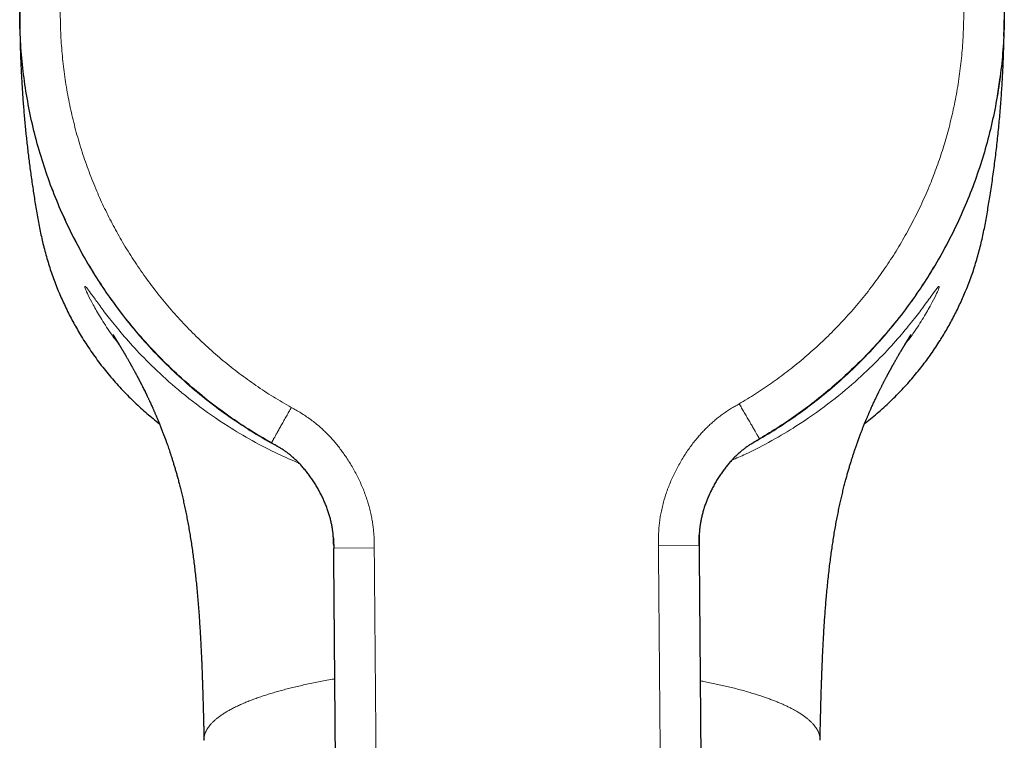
# Model space of a CAD drawing. Header units: millimetres. Extents: x 8 to 738, y 12 to 566.
# Tile 5 of 34: x 377 to 425, y 210 to 245. Entities that reach past the tile are written whole.
import ezdxf

# ---------------------------------------------------------------- set-up
doc = ezdxf.new("R2010")
doc.units = ezdxf.units.MM

msp = doc.modelspace()

# ---------------------------------------------------------------- linework, layer by layer
at = {"color": 8, "linetype": 'Continuous', "lineweight": 0}
for p, q in [((376.964, 244.408), (376.947, 245.016)), ((425.427, 245.016), (425.405, 244.235)), ((413.117, 224.249), (413.089, 224.232)), ((389.621, 224.047), (389.605, 224.056)), ((392.393, 219.437), (392.387, 219.549)), ((410.402, 219.503), (410.401, 219.386)), ((410.401, 219.337), (410.402, 219.173)), ((410.407, 219.672), (410.404, 219.567)), ((394.403, 219.042), (392.403, 219.026)), ((410.402, 219.173), (408.402, 219.157))]:
    msp.add_line(p, q, dxfattribs=at)
at = {"color": 7, "linetype": 'Continuous', "lineweight": 30}
for p, q in [((413.108, 224.244), (413.117, 224.249)), ((389.605, 224.056), (389.617, 224.049))]:
    msp.add_line(p, q, dxfattribs=at)
for points, knots in [([(389.335, 224.209), (388.954, 224.43), (388.193, 224.873), (387.096, 225.616), (386.036, 226.416), (385.017, 227.279), (384.044, 228.198), (383.124, 229.169), (382.261, 230.185), (381.459, 231.242), (380.718, 232.338), (380.039, 233.47), (379.425, 234.636), (378.874, 235.832), (378.39, 237.056), (377.973, 238.305), (377.624, 239.578), (377.344, 240.87), (377.134, 242.181), (376.996, 243.506), (376.93, 244.842), (376.938, 246.18), (377.019, 247.513), (377.172, 248.834), (377.397, 250.139), (377.691, 251.427), (378.055, 252.694), (378.486, 253.938), (378.985, 255.157), (379.549, 256.347), (380.177, 257.506), (380.869, 258.631), (381.624, 259.721), (382.441, 260.771), (383.317, 261.779), (384.249, 262.74), (385.232, 263.646), (386.258, 264.494), (387.326, 265.282), (388.431, 266.008), (389.571, 266.671), (390.744, 267.27), (391.947, 267.804), (393.178, 268.272), (394.433, 268.673), (395.711, 269.005), (397.008, 269.269), (398.322, 269.46), (399.65, 269.585), (400.541, 269.606), (400.988, 269.617)], [0, 0, 0, 0, 0.020748, 0.041552, 0.062429, 0.083398, 0.104478, 0.125528, 0.146471, 0.167326, 0.188112, 0.208847, 0.229549, 0.250233, 0.270917, 0.291616, 0.312347, 0.333127, 0.353974, 0.374907, 0.395944, 0.417033, 0.438015, 0.458902, 0.479713, 0.500466, 0.52118, 0.54187, 0.562553, 0.583245, 0.603962, 0.624722, 0.645542, 0.66644, 0.687435, 0.70853, 0.729551, 0.750471, 0.771307, 0.792079, 0.812805, 0.833501, 0.854184, 0.87487, 0.895575, 0.916316, 0.937111, 0.957977, 0.978933, 1, 1, 1, 1]), ([(398.187, 269.54), (397.989, 269.53), (397.556, 269.507), (396.89, 269.461), (396.188, 269.404), (395.488, 269.339), (394.788, 269.266), (394.088, 269.184), (393.389, 269.093), (392.69, 268.993), (392.102, 268.903), (391.625, 268.824), (391.259, 268.762), (390.896, 268.698), (390.54, 268.628), (390.19, 268.554), (389.836, 268.473), (389.478, 268.383), (389.114, 268.282), (388.755, 268.174), (388.398, 268.057), (388.043, 267.93), (387.688, 267.793), (387.343, 267.65), (387.005, 267.5), (386.675, 267.345), (386.344, 267.181), (386.016, 267.009), (385.693, 266.83), (385.356, 266.634), (385.004, 266.417), (384.64, 266.178), (384.283, 265.929), (383.933, 265.67), (383.592, 265.403), (383.26, 265.127), (382.936, 264.842), (382.617, 264.547), (382.312, 264.249), (382.022, 263.952), (381.748, 263.658), (381.483, 263.359), (381.228, 263.055), (380.982, 262.747), (380.746, 262.437), (380.52, 262.122), (380.302, 261.802), (380.098, 261.487), (379.909, 261.179), (379.733, 260.877), (379.562, 260.57), (379.398, 260.257), (379.239, 259.941), (379.089, 259.625), (378.948, 259.312), (378.81, 258.986), (378.675, 258.647), (378.545, 258.292), (378.425, 257.937), (378.313, 257.58), (378.21, 257.219), (378.115, 256.854), (378.029, 256.493), (377.951, 256.136), (377.88, 255.783), (377.814, 255.422), (377.752, 255.057), (377.691, 254.691), (377.607, 254.17), (377.506, 253.494), (377.394, 252.661), (377.295, 251.829), (377.207, 250.995), (377.132, 250.161), (377.07, 249.342), (377.021, 248.537), (376.983, 247.746), (376.956, 246.954), (376.94, 246.161), (376.935, 245.39), (376.94, 244.644), (376.953, 243.923), (376.975, 243.205), (377.006, 242.487), (377.046, 241.775), (377.094, 241.069), (377.15, 240.368), (377.215, 239.667), (377.289, 238.967), (377.371, 238.268), (377.462, 237.568), (377.561, 236.869), (377.652, 236.282), (377.73, 235.805), (377.793, 235.439), (377.857, 235.076), (377.926, 234.719), (378, 234.369), (378.082, 234.015), (378.172, 233.657), (378.273, 233.293), (378.381, 232.933), (378.499, 232.576), (378.626, 232.221), (378.763, 231.865), (378.906, 231.52), (379.056, 231.182), (379.211, 230.852), (379.376, 230.521), (379.548, 230.193), (379.726, 229.87), (379.923, 229.533), (380.14, 229.182), (380.379, 228.817), (380.628, 228.461), (380.886, 228.111), (381.154, 227.771), (381.43, 227.438), (381.715, 227.114), (382.01, 226.795), (382.307, 226.49), (382.604, 226.2), (382.899, 225.927), (383.198, 225.662), (383.502, 225.407), (383.708, 225.24), (383.814, 225.159), (383.816, 225.158)], [0, 0, 0, 0, 0.010008, 0.021832, 0.033652, 0.045471, 0.057295, 0.069127, 0.080972, 0.092834, 0.104718, 0.110953, 0.117195, 0.123413, 0.129515, 0.135514, 0.141427, 0.147805, 0.15413, 0.160429, 0.166728, 0.173054, 0.179433, 0.185894, 0.191911, 0.198039, 0.204287, 0.210521, 0.216711, 0.222863, 0.230209, 0.237526, 0.244828, 0.252129, 0.259444, 0.266653, 0.273901, 0.2812, 0.288563, 0.295368, 0.302117, 0.308821, 0.315489, 0.322131, 0.32864, 0.335144, 0.341653, 0.348176, 0.35402, 0.359891, 0.365794, 0.371737, 0.377711, 0.383589, 0.389356, 0.395032, 0.401429, 0.407758, 0.414048, 0.420325, 0.426618, 0.432952, 0.439356, 0.445308, 0.45136, 0.457531, 0.463775, 0.470012, 0.476241, 0.490375, 0.504482, 0.518568, 0.532642, 0.54671, 0.560781, 0.574056, 0.587345, 0.600655, 0.613992, 0.627362, 0.639493, 0.651596, 0.663675, 0.675736, 0.687783, 0.699606, 0.711424, 0.723241, 0.735063, 0.746893, 0.758736, 0.770596, 0.782478, 0.788712, 0.794953, 0.801172, 0.807277, 0.81328, 0.819199, 0.825583, 0.831915, 0.83822, 0.844526, 0.850858, 0.857243, 0.863708, 0.869727, 0.875856, 0.882102, 0.888335, 0.894523, 0.900674, 0.908018, 0.915333, 0.922634, 0.929934, 0.937247, 0.944455, 0.951701, 0.958999, 0.966361, 0.973164, 0.979911, 0.986612, 0.993278, 0.999919, 1, 1, 1, 1]), ([(400.988, 269.617), (401.435, 269.613), (402.326, 269.606), (403.656, 269.504), (404.973, 269.334), (406.274, 269.092), (407.557, 268.781), (408.819, 268.401), (410.057, 267.953), (411.269, 267.438), (412.452, 266.859), (413.603, 266.214), (414.72, 265.507), (415.799, 264.737), (416.84, 263.906), (417.837, 263.015), (418.785, 262.07), (419.678, 261.076), (420.511, 260.04), (421.284, 258.963), (421.994, 257.849), (422.642, 256.7), (423.226, 255.52), (423.744, 254.31), (424.195, 253.073), (424.561, 251.872), (424.851, 250.713), (425.075, 249.601), (425.247, 248.476), (425.366, 247.341), (425.432, 246.196), (425.444, 245.048), (425.4, 243.839), (425.289, 242.576), (425.1, 241.262), (424.842, 239.965), (424.513, 238.687), (424.117, 237.431), (423.653, 236.199), (423.122, 234.994), (422.527, 233.819), (421.867, 232.676), (421.144, 231.568), (420.359, 230.497), (419.554, 229.517), (418.739, 228.622), (417.927, 227.81), (417.08, 227.039), (416.201, 226.311), (415.291, 225.629), (414.355, 224.989), (413.708, 224.6), (413.384, 224.406)], [0, 0, 0, 0, 0.021067, 0.042023, 0.062888, 0.083683, 0.104424, 0.125129, 0.145815, 0.166498, 0.187193, 0.207919, 0.228691, 0.249527, 0.270446, 0.291468, 0.312562, 0.333557, 0.354455, 0.375274, 0.396034, 0.416752, 0.437444, 0.458127, 0.478816, 0.49953, 0.517316, 0.535142, 0.55302, 0.570962, 0.58898, 0.607067, 0.625092, 0.646025, 0.666871, 0.687651, 0.708382, 0.729081, 0.749765, 0.770449, 0.79115, 0.811886, 0.832672, 0.853526, 0.874469, 0.892505, 0.910589, 0.928595, 0.946528, 0.964398, 0.982218, 1, 1, 1, 1]), ([(418.559, 225.161), (418.629, 225.215), (418.812, 225.357), (419.101, 225.598), (419.426, 225.882), (419.745, 226.177), (420.05, 226.475), (420.341, 226.771), (420.615, 227.065), (420.879, 227.364), (421.135, 227.667), (421.381, 227.974), (421.617, 228.285), (421.844, 228.599), (422.062, 228.919), (422.266, 229.233), (422.455, 229.541), (422.632, 229.843), (422.803, 230.15), (422.968, 230.463), (423.126, 230.778), (423.277, 231.094), (423.419, 231.408), (423.557, 231.734), (423.693, 232.074), (423.824, 232.429), (423.945, 232.786), (424.057, 233.144), (424.161, 233.506), (424.257, 233.873), (424.343, 234.235), (424.422, 234.593), (424.493, 234.947), (424.559, 235.308), (424.621, 235.673), (424.682, 236.039), (424.766, 236.561), (424.867, 237.237), (424.979, 238.069), (425.078, 238.902), (425.166, 239.735), (425.241, 240.57), (425.303, 241.389), (425.353, 242.194), (425.39, 242.984), (425.417, 243.776), (425.432, 244.463), (425.434, 244.886), (425.435, 245.045)], [0, 0, 0, 0, 0.012209, 0.03184, 0.051575, 0.071451, 0.091502, 0.110024, 0.128397, 0.146645, 0.164797, 0.18288, 0.200601, 0.218308, 0.236029, 0.253789, 0.269702, 0.285687, 0.301761, 0.317943, 0.334207, 0.350219, 0.365942, 0.381428, 0.398896, 0.41619, 0.433383, 0.450546, 0.467751, 0.485069, 0.502568, 0.518828, 0.535348, 0.55218, 0.569185, 0.586168, 0.603132, 0.64162, 0.680033, 0.718393, 0.756718, 0.79503, 0.833347, 0.869499, 0.90569, 0.941939, 0.978261, 1, 1, 1, 1]), ([(381.525, 229.546), (381.525, 229.546), (381.525, 229.546), (381.526, 229.545), (381.528, 229.541), (381.532, 229.536), (381.536, 229.529), (381.541, 229.521), (381.547, 229.512), (381.553, 229.502), (381.559, 229.493), (381.565, 229.483), (381.572, 229.473), (381.578, 229.464), (381.583, 229.455), (381.588, 229.447), (381.592, 229.44), (381.597, 229.434), (381.601, 229.427), (381.606, 229.419), (381.612, 229.409), (381.619, 229.397), (381.628, 229.384), (381.635, 229.372), (381.642, 229.36), (381.648, 229.351), (381.653, 229.343), (381.657, 229.337), (381.662, 229.329), (381.667, 229.32), (381.674, 229.309), (381.681, 229.298), (381.688, 229.286), (381.694, 229.277), (381.7, 229.268), (381.705, 229.26), (381.71, 229.251), (381.716, 229.242), (381.722, 229.231), (381.73, 229.219), (381.738, 229.205), (381.748, 229.19), (381.758, 229.173), (381.768, 229.156), (381.778, 229.14), (381.788, 229.124), (381.799, 229.106), (381.811, 229.087), (381.821, 229.069), (381.831, 229.053), (381.842, 229.034), (381.856, 229.012), (381.872, 228.985), (381.889, 228.957), (381.905, 228.931), (381.92, 228.905), (381.936, 228.878), (381.955, 228.848), (381.975, 228.813), (381.997, 228.777), (382.018, 228.741), (382.04, 228.704), (382.06, 228.67), (382.08, 228.637), (382.096, 228.608), (382.112, 228.582), (382.123, 228.562), (382.132, 228.546), (382.14, 228.532), (382.15, 228.516), (382.17, 228.482), (382.199, 228.432), (382.237, 228.366), (382.272, 228.304), (382.306, 228.244), (382.332, 228.199), (382.351, 228.165), (382.365, 228.141), (382.38, 228.114), (382.396, 228.085), (382.414, 228.053), (382.43, 228.025), (382.442, 228.003), (382.451, 227.987), (382.458, 227.974), (382.467, 227.959), (382.477, 227.941), (382.492, 227.912), (382.514, 227.873), (382.541, 227.824), (382.57, 227.771), (382.594, 227.727), (382.612, 227.694), (382.622, 227.674), (382.631, 227.658), (382.638, 227.645), (382.645, 227.632), (382.654, 227.617), (382.667, 227.591), (382.686, 227.557), (382.708, 227.514), (382.73, 227.473), (382.752, 227.433), (382.772, 227.395), (382.791, 227.358), (382.809, 227.324), (382.825, 227.293), (382.839, 227.265), (382.852, 227.241), (382.863, 227.219), (382.873, 227.201), (382.882, 227.182), (382.894, 227.159), (382.909, 227.131), (382.925, 227.098), (382.943, 227.064), (382.97, 227.011), (383.006, 226.939), (383.055, 226.841), (383.095, 226.762), (383.123, 226.704), (383.137, 226.675), (383.15, 226.649), (383.16, 226.628), (383.167, 226.613), (383.174, 226.6), (383.181, 226.585), (383.191, 226.564), (383.203, 226.538), (383.222, 226.5), (383.245, 226.451), (383.272, 226.395), (383.298, 226.339), (383.323, 226.285), (383.355, 226.218), (383.392, 226.138), (383.433, 226.047), (383.468, 225.97), (383.496, 225.907), (383.518, 225.858), (383.539, 225.812), (383.557, 225.77), (383.576, 225.727), (383.599, 225.675), (383.627, 225.609), (383.659, 225.535), (383.691, 225.458), (383.723, 225.384), (383.758, 225.3), (383.796, 225.208), (383.836, 225.108), (383.874, 225.014), (383.909, 224.925), (383.943, 224.838), (383.976, 224.752), (384.009, 224.667), (384.036, 224.596), (384.057, 224.54), (384.072, 224.499), (384.086, 224.46), (384.099, 224.427), (384.108, 224.402), (384.114, 224.386), (384.118, 224.375), (384.121, 224.367), (384.124, 224.359), (384.129, 224.344), (384.138, 224.32), (384.15, 224.286), (384.164, 224.246), (384.189, 224.176), (384.224, 224.079), (384.267, 223.953), (384.313, 223.817), (384.362, 223.671), (384.413, 223.513), (384.466, 223.347), (384.519, 223.174), (384.573, 222.994), (384.628, 222.808), (384.682, 222.615), (384.737, 222.415), (384.795, 222.195), (384.856, 221.957), (384.919, 221.697), (384.981, 221.43), (385.042, 221.156), (385.102, 220.873), (385.16, 220.582), (385.217, 220.283), (385.272, 219.975), (385.326, 219.659), (385.377, 219.333), (385.427, 218.999), (385.474, 218.663), (385.518, 218.324), (385.559, 217.984), (385.599, 217.635), (385.636, 217.279), (385.668, 216.954), (385.694, 216.663), (385.716, 216.408), (385.737, 216.149), (385.757, 215.887), (385.777, 215.623), (385.795, 215.347), (385.814, 215.062), (385.831, 214.77), (385.847, 214.486), (385.861, 214.209), (385.875, 213.939), (385.887, 213.677), (385.898, 213.425), (385.908, 213.182), (385.917, 212.95), (385.925, 212.727), (385.932, 212.515), (385.939, 212.314), (385.945, 212.123), (385.951, 211.942), (385.956, 211.772), (385.961, 211.611), (385.965, 211.461), (385.969, 211.322), (385.972, 211.205), (385.975, 211.11), (385.977, 211.034), (385.979, 210.965), (385.98, 210.904), (385.982, 210.851), (385.983, 210.809), (385.983, 210.777), (385.984, 210.758), (385.984, 210.744), (385.985, 210.731), (385.985, 210.709), (385.986, 210.678), (385.987, 210.638), (385.988, 210.586), (385.99, 210.52), (385.992, 210.44), (385.994, 210.347), (385.997, 210.243), (385.999, 210.128), (386.002, 210.003), (386.006, 209.866), (386.009, 209.719), (386.011, 209.618), (386.013, 209.565)], [0, 0, 0, 0, 0.001755, 0.003957, 0.005847, 0.007454, 0.009037, 0.011215, 0.013566, 0.016248, 0.018054, 0.020074, 0.022286, 0.024334, 0.025975, 0.027374, 0.02866, 0.029889, 0.031061, 0.032366, 0.03396, 0.036049, 0.038216, 0.040161, 0.041884, 0.043385, 0.044322, 0.045176, 0.046204, 0.047463, 0.048955, 0.050641, 0.052145, 0.053474, 0.054498, 0.055512, 0.056581, 0.057705, 0.058936, 0.060366, 0.062002, 0.063846, 0.065754, 0.067822, 0.069407, 0.071072, 0.073155, 0.075165, 0.076922, 0.078557, 0.080129, 0.082465, 0.085091, 0.087802, 0.090291, 0.092558, 0.094913, 0.097589, 0.100587, 0.103691, 0.106635, 0.109535, 0.112703, 0.114952, 0.117305, 0.119363, 0.120972, 0.121923, 0.12291, 0.124136, 0.125603, 0.130622, 0.135252, 0.139675, 0.143832, 0.147582, 0.149017, 0.150629, 0.15242, 0.15439, 0.156538, 0.158644, 0.159933, 0.160886, 0.16167, 0.162635, 0.163794, 0.165147, 0.168099, 0.171231, 0.174533, 0.177988, 0.179391, 0.180592, 0.18159, 0.182385, 0.183042, 0.183942, 0.185146, 0.187616, 0.190231, 0.192722, 0.195089, 0.197332, 0.19945, 0.201444, 0.203284, 0.204856, 0.206258, 0.207487, 0.208545, 0.209495, 0.210679, 0.212425, 0.214312, 0.216255, 0.218256, 0.223253, 0.228651, 0.234486, 0.236199, 0.237854, 0.239237, 0.240341, 0.241163, 0.241717, 0.242483, 0.24357, 0.244979, 0.246711, 0.249694, 0.252727, 0.255663, 0.2585, 0.261238, 0.266228, 0.270893, 0.275404, 0.277996, 0.28054, 0.282955, 0.285031, 0.286917, 0.289457, 0.292824, 0.296751, 0.300569, 0.304245, 0.30778, 0.313016, 0.3179, 0.32243, 0.326696, 0.330901, 0.33505, 0.339144, 0.343182, 0.345187, 0.347178, 0.349123, 0.350741, 0.351965, 0.352648, 0.353086, 0.353416, 0.353812, 0.354272, 0.355538, 0.357132, 0.359056, 0.361285, 0.366887, 0.372745, 0.378861, 0.385816, 0.393085, 0.400675, 0.408589, 0.416834, 0.425258, 0.434012, 0.44307, 0.452346, 0.46367, 0.475304, 0.487256, 0.499529, 0.512131, 0.525067, 0.538343, 0.551963, 0.565934, 0.580261, 0.594947, 0.609998, 0.624525, 0.639381, 0.654567, 0.670086, 0.685936, 0.696821, 0.707855, 0.719039, 0.730372, 0.741815, 0.753068, 0.765994, 0.778547, 0.79072, 0.802504, 0.814122, 0.825322, 0.8361, 0.846449, 0.856367, 0.865849, 0.874894, 0.883451, 0.891572, 0.899255, 0.906502, 0.913311, 0.919683, 0.925619, 0.93112, 0.934546, 0.93778, 0.940745, 0.943353, 0.945605, 0.947502, 0.948691, 0.949681, 0.94997, 0.950418, 0.951388, 0.952716, 0.954401, 0.956443, 0.959349, 0.962761, 0.966676, 0.971091, 0.976002, 0.981304, 0.987075, 0.993309, 1, 1, 1, 1]), ([(416.361, 209.565), (416.362, 209.619), (416.365, 209.722), (416.368, 209.871), (416.371, 210.01), (416.374, 210.136), (416.377, 210.251), (416.38, 210.353), (416.382, 210.443), (416.384, 210.522), (416.385, 210.585), (416.387, 210.634), (416.387, 210.67), (416.388, 210.698), (416.389, 210.719), (416.389, 210.735), (416.389, 210.748), (416.39, 210.76), (416.39, 210.771), (416.39, 210.782), (416.391, 210.794), (416.391, 210.814), (416.392, 210.842), (416.393, 210.884), (416.394, 210.935), (416.396, 210.995), (416.398, 211.08), (416.401, 211.192), (416.405, 211.333), (416.409, 211.481), (416.413, 211.633), (416.418, 211.79), (416.423, 211.957), (416.428, 212.133), (416.435, 212.319), (416.441, 212.512), (416.448, 212.713), (416.456, 212.921), (416.464, 213.138), (416.473, 213.364), (416.483, 213.597), (416.494, 213.837), (416.506, 214.084), (416.519, 214.338), (416.534, 214.618), (416.552, 214.924), (416.572, 215.258), (416.595, 215.6), (416.62, 215.946), (416.648, 216.29), (416.678, 216.651), (416.712, 217.025), (416.751, 217.413), (416.792, 217.791), (416.835, 218.159), (416.88, 218.516), (416.927, 218.861), (416.975, 219.196), (417.026, 219.522), (417.078, 219.84), (417.133, 220.152), (417.19, 220.458), (417.248, 220.754), (417.307, 221.043), (417.368, 221.321), (417.429, 221.59), (417.492, 221.85), (417.555, 222.102), (417.616, 222.339), (417.676, 222.56), (417.734, 222.765), (417.791, 222.962), (417.847, 223.15), (417.903, 223.33), (417.957, 223.502), (418.01, 223.665), (418.065, 223.831), (418.122, 223.998), (418.168, 224.129), (418.199, 224.216), (418.215, 224.262), (418.229, 224.3), (418.24, 224.332), (418.248, 224.354), (418.254, 224.369), (418.258, 224.381), (418.264, 224.397), (418.273, 224.421), (418.285, 224.453), (418.299, 224.491), (418.314, 224.531), (418.329, 224.573), (418.358, 224.65), (418.402, 224.765), (418.451, 224.891), (418.492, 224.995), (418.525, 225.078), (418.561, 225.165), (418.598, 225.257), (418.632, 225.338), (418.659, 225.404), (418.681, 225.455), (418.703, 225.508), (418.726, 225.561), (418.748, 225.613), (418.769, 225.66), (418.786, 225.7), (418.806, 225.745), (418.831, 225.804), (418.865, 225.879), (418.902, 225.963), (418.941, 226.049), (418.983, 226.14), (419.024, 226.229), (419.066, 226.319), (419.101, 226.394), (419.131, 226.456), (419.152, 226.501), (419.17, 226.538), (419.183, 226.565), (419.193, 226.584), (419.2, 226.599), (419.206, 226.613), (419.214, 226.63), (419.226, 226.652), (419.246, 226.694), (419.274, 226.751), (419.308, 226.819), (419.34, 226.884), (419.37, 226.944), (419.399, 227.001), (419.425, 227.053), (419.449, 227.1), (419.47, 227.141), (419.488, 227.176), (419.504, 227.207), (419.52, 227.239), (419.54, 227.276), (419.563, 227.321), (419.59, 227.372), (419.619, 227.428), (419.645, 227.476), (419.666, 227.516), (419.682, 227.546), (419.698, 227.575), (419.712, 227.601), (419.723, 227.622), (419.731, 227.638), (419.739, 227.652), (419.748, 227.669), (419.76, 227.69), (419.773, 227.714), (419.788, 227.741), (419.803, 227.769), (419.819, 227.798), (419.835, 227.829), (419.853, 227.86), (419.869, 227.89), (419.884, 227.918), (419.898, 227.942), (419.908, 227.961), (419.916, 227.976), (419.924, 227.99), (419.933, 228.005), (419.944, 228.026), (419.96, 228.055), (419.979, 228.088), (419.999, 228.124), (420.021, 228.162), (420.043, 228.202), (420.069, 228.247), (420.096, 228.294), (420.124, 228.343), (420.153, 228.393), (420.183, 228.445), (420.207, 228.487), (420.224, 228.517), (420.234, 228.533), (420.242, 228.548), (420.25, 228.562), (420.26, 228.579), (420.272, 228.6), (420.286, 228.623), (420.305, 228.655), (420.327, 228.692), (420.351, 228.734), (420.374, 228.773), (420.397, 228.81), (420.417, 228.845), (420.436, 228.876), (420.452, 228.903), (420.468, 228.929), (420.484, 228.955), (420.5, 228.983), (420.517, 229.01), (420.532, 229.035), (420.546, 229.059), (420.562, 229.085), (420.576, 229.108), (420.587, 229.127), (420.595, 229.14), (420.604, 229.153), (420.612, 229.168), (420.624, 229.186), (420.636, 229.206), (420.648, 229.226), (420.657, 229.24), (420.663, 229.25), (420.668, 229.258), (420.672, 229.265), (420.677, 229.273), (420.682, 229.282), (420.689, 229.292), (420.696, 229.303), (420.703, 229.314), (420.709, 229.325), (420.715, 229.334), (420.72, 229.342), (420.724, 229.349), (420.73, 229.358), (420.735, 229.367), (420.742, 229.378), (420.751, 229.391), (420.759, 229.405), (420.767, 229.417), (420.773, 229.427), (420.778, 229.436), (420.784, 229.444), (420.79, 229.453), (420.796, 229.463), (420.803, 229.474), (420.809, 229.485), (420.815, 229.495), (420.821, 229.503), (420.825, 229.51), (420.83, 229.517), (420.834, 229.523), (420.838, 229.529), (420.841, 229.535), (420.845, 229.541), (420.847, 229.545), (420.848, 229.546), (420.848, 229.546), (420.848, 229.546)], [0, 0, 0, 0, 0.006808, 0.013143, 0.018998, 0.024366, 0.029241, 0.033547, 0.03737, 0.040707, 0.043557, 0.04539, 0.046941, 0.04821, 0.048976, 0.049582, 0.050258, 0.050661, 0.051098, 0.051573, 0.052086, 0.052636, 0.054083, 0.055739, 0.057984, 0.060527, 0.063355, 0.068846, 0.07485, 0.08137, 0.087627, 0.094298, 0.101381, 0.108877, 0.116786, 0.125106, 0.133584, 0.142448, 0.151696, 0.161325, 0.171332, 0.181524, 0.192074, 0.202975, 0.214223, 0.228058, 0.242365, 0.257132, 0.272218, 0.287101, 0.301724, 0.318928, 0.335753, 0.352198, 0.368265, 0.383955, 0.399, 0.413687, 0.42802, 0.442002, 0.455883, 0.469411, 0.482592, 0.495431, 0.507934, 0.519893, 0.531539, 0.542878, 0.553916, 0.563521, 0.57282, 0.581752, 0.590325, 0.598544, 0.606416, 0.613946, 0.621139, 0.629397, 0.637179, 0.639528, 0.6417, 0.64353, 0.645019, 0.646169, 0.646664, 0.647102, 0.647858, 0.64901, 0.650558, 0.652432, 0.654384, 0.65635, 0.65833, 0.665511, 0.672864, 0.676673, 0.680649, 0.68491, 0.689454, 0.69428, 0.696752, 0.699291, 0.701897, 0.70457, 0.707271, 0.70966, 0.711658, 0.713266, 0.71647, 0.720496, 0.724806, 0.729251, 0.733848, 0.738762, 0.743237, 0.747969, 0.75055, 0.753087, 0.755182, 0.756467, 0.757475, 0.758208, 0.758803, 0.759699, 0.760929, 0.762492, 0.76635, 0.770075, 0.773622, 0.776995, 0.780202, 0.783276, 0.785807, 0.78824, 0.790266, 0.791762, 0.793532, 0.795704, 0.798277, 0.801273, 0.804548, 0.808099, 0.809869, 0.8117, 0.813569, 0.815165, 0.816394, 0.817263, 0.818038, 0.819063, 0.82034, 0.821868, 0.823601, 0.82532, 0.826996, 0.829043, 0.831023, 0.832935, 0.834773, 0.836386, 0.837517, 0.838454, 0.839231, 0.840233, 0.84157, 0.843236, 0.845885, 0.848261, 0.850365, 0.853413, 0.856418, 0.859681, 0.863125, 0.866682, 0.87041, 0.874398, 0.875906, 0.877158, 0.878156, 0.879165, 0.880468, 0.882066, 0.88394, 0.885819, 0.889489, 0.892801, 0.896074, 0.899166, 0.902189, 0.90489, 0.90727, 0.909524, 0.911996, 0.914691, 0.917342, 0.919693, 0.922044, 0.924575, 0.927599, 0.929185, 0.930571, 0.931873, 0.933505, 0.935501, 0.938193, 0.940455, 0.942295, 0.943317, 0.944294, 0.945225, 0.946119, 0.947196, 0.948526, 0.950124, 0.951714, 0.95308, 0.954416, 0.955455, 0.956525, 0.957749, 0.959126, 0.960658, 0.962951, 0.965384, 0.967431, 0.969042, 0.970495, 0.972033, 0.973686, 0.975666, 0.97789, 0.980263, 0.982399, 0.984285, 0.985988, 0.987558, 0.989251, 0.99088, 0.992465, 0.994064, 0.995979, 0.998218, 1, 1, 1, 1]), ([(392.4, 219.226), (392.399, 219.267), (392.397, 219.364), (392.39, 219.518), (392.378, 219.689), (392.358, 219.865), (392.331, 220.047), (392.296, 220.233), (392.252, 220.424), (392.198, 220.62), (392.136, 220.82), (392.064, 221.023), (391.983, 221.228), (391.893, 221.434), (391.794, 221.639), (391.688, 221.843), (391.575, 222.044), (391.454, 222.241), (391.328, 222.433), (391.197, 222.618), (391.062, 222.796), (390.922, 222.965), (390.78, 223.125), (390.636, 223.275), (390.491, 223.415), (390.345, 223.544), (390.198, 223.663), (390.052, 223.772), (389.907, 223.872), (389.762, 223.964), (389.619, 224.049), (389.476, 224.13), (389.382, 224.182), (389.335, 224.209)], [0, 0, 0, 0, 0.02033, 0.047514, 0.075445, 0.104278, 0.134123, 0.165051, 0.197086, 0.230218, 0.264394, 0.29953, 0.335507, 0.372185, 0.409398, 0.446969, 0.484707, 0.52242, 0.559914, 0.597004, 0.633516, 0.669296, 0.704212, 0.738157, 0.771059, 0.802879, 0.833616, 0.863307, 0.892025, 0.919884, 0.947032, 0.97366, 1, 1, 1, 1]), ([(413.384, 224.406), (413.338, 224.379), (413.244, 224.325), (413.103, 224.242), (412.961, 224.154), (412.818, 224.06), (412.674, 223.958), (412.53, 223.846), (412.386, 223.725), (412.242, 223.594), (412.098, 223.452), (411.957, 223.299), (411.817, 223.137), (411.681, 222.965), (411.548, 222.785), (411.42, 222.598), (411.297, 222.404), (411.18, 222.205), (411.07, 222.002), (410.967, 221.796), (410.872, 221.589), (410.786, 221.382), (410.708, 221.176), (410.64, 220.972), (410.58, 220.771), (410.53, 220.574), (410.489, 220.382), (410.457, 220.195), (410.433, 220.014), (410.416, 219.837), (410.406, 219.666), (410.401, 219.499), (410.401, 219.335), (410.402, 219.227), (410.402, 219.173)], [0, 0, 0, 0, 0.025508, 0.051294, 0.077584, 0.104562, 0.132373, 0.161125, 0.19089, 0.221705, 0.253567, 0.286439, 0.320251, 0.3549, 0.390259, 0.426176, 0.462485, 0.499006, 0.535551, 0.571934, 0.607972, 0.64349, 0.67833, 0.712355, 0.745451, 0.777535, 0.808559, 0.838508, 0.86741, 0.895332, 0.92238, 0.948705, 0.974498, 1, 1, 1, 1]), ([(413.309, 224.362), (413.31, 224.363), (413.322, 224.37), (413.33, 224.374), (413.337, 224.379)], [0, 0, 0, 0, 0.12114, 1, 1, 1, 1]), ([(392.39, 219.512), (392.39, 219.506), (392.393, 219.466), (392.395, 219.415), (392.396, 219.371), (392.397, 219.36)], [0, 0, 0, 0, 0.125527, 0.791854, 1, 1, 1, 1]), ([(392.398, 219.332), (392.398, 219.315), (392.4, 219.257), (392.402, 219.155), (392.402, 219.07), (392.403, 219.025)], [0, 0, 0, 0, 0.169661, 0.567462, 1, 1, 1, 1]), ([(410.401, 219.339), (410.401, 219.352), (410.401, 219.393), (410.401, 219.445), (410.402, 219.483), (410.402, 219.493)], [0, 0, 0, 0, 0.238825, 0.820438, 1, 1, 1, 1]), ([(410.402, 219.173), (410.402, 219.208), (410.401, 219.259), (410.401, 219.309), (410.401, 219.324)], [0, 0, 0, 0, 0.698769, 1, 1, 1, 1]), ([(410.402, 219.503), (410.402, 219.517), (410.403, 219.556), (410.405, 219.609), (410.406, 219.649), (410.407, 219.664)], [0, 0, 0, 0, 0.267563, 0.718895, 1, 1, 1, 1]), ([(392.4, 219.226), (392.4, 219.221), (392.401, 219.212), (392.401, 219.2), (392.401, 219.192), (392.401, 219.188), (392.401, 219.185), (392.401, 219.18), (392.401, 219.175), (392.401, 219.169), (392.401, 219.162), (392.401, 219.155), (392.401, 219.15), (392.401, 219.147)], [0, 0, 0, 0, 0.048146, 0.095279, 0.130964, 0.146972, 0.176219, 0.240451, 0.333821, 0.456427, 0.608313, 0.7895, 1, 1, 1, 1]), ([(401.886, 160.12), (401.661, 160.123), (401.213, 160.129), (400.546, 160.201), (399.89, 160.318), (399.249, 160.483), (398.623, 160.694), (398.015, 160.95), (397.428, 161.249), (396.864, 161.591), (396.326, 161.974), (395.815, 162.397), (395.335, 162.859), (394.887, 163.359), (394.475, 163.893), (394.104, 164.458), (393.776, 165.048), (393.495, 165.661), (393.259, 166.292), (393.087, 166.887), (392.965, 167.445), (392.884, 167.951), (392.832, 168.445), (392.812, 168.921), (392.809, 169.405), (392.806, 169.911), (392.8, 170.572), (392.794, 171.366), (392.786, 172.292), (392.768, 174.553), (392.727, 179.444), (392.602, 194.715), (392.49, 208.339), (392.403, 219.026)], [0, 0, 0, 0, 0.010527, 0.020967, 0.031339, 0.041662, 0.051949, 0.062217, 0.072478, 0.082748, 0.093039, 0.103367, 0.113747, 0.124197, 0.134735, 0.145283, 0.155798, 0.166296, 0.176793, 0.187307, 0.19524, 0.203494, 0.211288, 0.218454, 0.22579, 0.233933, 0.242116, 0.256711, 0.271095, 0.285469, 0.362472, 0.499978, 1, 1, 1, 1]), ([(410.402, 219.173), (410.49, 208.487), (410.585, 196.91), (410.687, 184.443), (410.709, 181.772), (410.731, 179.1), (410.753, 176.429), (410.775, 173.756), (410.79, 171.846), (410.8, 170.698), (410.803, 170.311), (410.806, 169.922), (410.81, 169.544), (410.814, 169.185), (410.81, 168.845), (410.794, 168.506), (410.763, 168.154), (410.717, 167.794), (410.656, 167.435), (410.56, 166.982), (410.411, 166.433), (410.186, 165.798), (409.914, 165.181), (409.596, 164.585), (409.234, 164.014), (408.831, 163.473), (408.392, 162.966), (407.919, 162.496), (407.415, 162.065), (406.883, 161.673), (406.325, 161.322), (405.743, 161.013), (405.14, 160.748), (404.518, 160.527), (403.878, 160.351), (403.225, 160.223), (402.559, 160.14), (402.111, 160.127), (401.886, 160.12)], [0, 0, 0, 0, 0.500021, 0.541689, 0.583358, 0.625026, 0.666695, 0.708363, 0.750096, 0.756044, 0.762081, 0.768231, 0.774241, 0.779745, 0.785045, 0.790147, 0.795636, 0.801555, 0.80713, 0.812694, 0.823207, 0.833704, 0.844203, 0.854717, 0.865265, 0.875803, 0.886253, 0.896634, 0.906961, 0.917253, 0.927522, 0.937783, 0.948051, 0.958338, 0.968661, 0.979033, 0.989473, 1, 1, 1, 1])]:
    msp.add_open_spline(points, degree=3, knots=knots, dxfattribs=at)
at = {"color": 8, "linetype": 'Continuous', "lineweight": 0}
for points, knots in [([(390.313, 225.953), (390.164, 226.038), (389.867, 226.207), (389.43, 226.473), (388.998, 226.749), (388.572, 227.035), (388.156, 227.329), (387.749, 227.63), (387.351, 227.938), (386.96, 228.256), (386.574, 228.584), (386.193, 228.923), (385.817, 229.273), (385.45, 229.632), (385.091, 230), (384.741, 230.375), (384.399, 230.759), (384.066, 231.15), (383.743, 231.549), (383.429, 231.956), (383.124, 232.369), (382.829, 232.789), (382.543, 233.217), (382.268, 233.65), (382.01, 234.077), (381.768, 234.498), (381.542, 234.911), (381.325, 235.329), (381.117, 235.751), (380.918, 236.178), (380.722, 236.621), (380.532, 237.082), (380.346, 237.56), (380.172, 238.042), (380.009, 238.528), (379.859, 239.014), (379.72, 239.501), (379.593, 239.988), (379.477, 240.478), (379.371, 240.974), (379.276, 241.475), (379.192, 241.982), (379.12, 242.491), (379.059, 243.001), (379.01, 243.512), (378.973, 244.024), (378.948, 244.537), (378.934, 245.051), (378.933, 245.564), (378.943, 246.078), (378.966, 246.591), (379, 247.103), (379.046, 247.615), (379.103, 248.111), (379.168, 248.592), (379.241, 249.057), (379.324, 249.52), (379.417, 249.982), (379.52, 250.442), (379.635, 250.912), (379.764, 251.394), (379.909, 251.886), (380.064, 252.374), (380.231, 252.859), (380.408, 253.337), (380.594, 253.807), (380.79, 254.271), (380.997, 254.73), (381.216, 255.187), (381.446, 255.642), (381.689, 256.095), (381.942, 256.542), (382.205, 256.983), (382.478, 257.418), (382.762, 257.846), (383.054, 258.268), (383.357, 258.683), (383.669, 259.091), (383.99, 259.492), (384.321, 259.885), (384.66, 260.27), (385.009, 260.648), (385.356, 261.007), (385.701, 261.348), (386.042, 261.672), (386.391, 261.988), (386.746, 262.298), (387.107, 262.6), (387.486, 262.902), (387.882, 263.205), (388.296, 263.507), (388.717, 263.799), (389.145, 264.082), (389.576, 264.353), (390.011, 264.612), (390.449, 264.86), (390.893, 265.098), (391.344, 265.327), (391.805, 265.548), (392.273, 265.759), (392.746, 265.959), (393.223, 266.148), (393.705, 266.327), (394.191, 266.494), (394.68, 266.65), (395.173, 266.794), (395.669, 266.927), (396.168, 267.048), (396.67, 267.158), (397.174, 267.256), (397.68, 267.343), (398.174, 267.415), (398.656, 267.475), (399.124, 267.524), (399.593, 267.562), (400.063, 267.591), (400.534, 267.61), (400.847, 267.615), (401.004, 267.617)], [0, 0, 0, 0, 0.008781, 0.017561, 0.026342, 0.035123, 0.043904, 0.052529, 0.061153, 0.069778, 0.078402, 0.087202, 0.096002, 0.104802, 0.113602, 0.122402, 0.131202, 0.140002, 0.148802, 0.157602, 0.166403, 0.175203, 0.184004, 0.192805, 0.201605, 0.209672, 0.217738, 0.225805, 0.233871, 0.241937, 0.250003, 0.258782, 0.267562, 0.276342, 0.285123, 0.293904, 0.302528, 0.311153, 0.319777, 0.328402, 0.337204, 0.346005, 0.354806, 0.363607, 0.372407, 0.381207, 0.390007, 0.398807, 0.407607, 0.416407, 0.425206, 0.434006, 0.442806, 0.451606, 0.459674, 0.467741, 0.475808, 0.483875, 0.491943, 0.50001, 0.508791, 0.517571, 0.526352, 0.535132, 0.543912, 0.552535, 0.561158, 0.569781, 0.578404, 0.587204, 0.596004, 0.604804, 0.613605, 0.622405, 0.631206, 0.640007, 0.648808, 0.657608, 0.666408, 0.675208, 0.684008, 0.692807, 0.701606, 0.709673, 0.717739, 0.725806, 0.733872, 0.741939, 0.750006, 0.758787, 0.767568, 0.776348, 0.785129, 0.793909, 0.802533, 0.811157, 0.81978, 0.828404, 0.837204, 0.846004, 0.854804, 0.863604, 0.872403, 0.881203, 0.890003, 0.898803, 0.907602, 0.916402, 0.925201, 0.934001, 0.942801, 0.951601, 0.959668, 0.967734, 0.975801, 0.983868, 0.991934, 1, 1, 1, 1]), ([(401.004, 267.617), (401.175, 267.617), (401.517, 267.618), (402.029, 267.604), (402.541, 267.579), (403.052, 267.542), (403.559, 267.493), (404.062, 267.434), (404.561, 267.363), (405.057, 267.282), (405.555, 267.188), (406.054, 267.083), (406.554, 266.965), (407.051, 266.835), (407.545, 266.694), (408.036, 266.542), (408.523, 266.378), (409.005, 266.203), (409.484, 266.017), (409.959, 265.82), (410.428, 265.613), (410.893, 265.394), (411.353, 265.165), (411.807, 264.925), (412.243, 264.681), (412.661, 264.435), (413.061, 264.188), (413.457, 263.932), (413.847, 263.668), (414.231, 263.396), (414.62, 263.108), (415.015, 262.803), (415.412, 262.479), (415.803, 262.147), (416.185, 261.806), (416.558, 261.459), (416.92, 261.105), (417.272, 260.745), (417.616, 260.378), (417.953, 260), (418.284, 259.611), (418.608, 259.213), (418.923, 258.807), (419.229, 258.394), (419.525, 257.974), (419.811, 257.548), (420.087, 257.115), (420.354, 256.675), (420.61, 256.23), (420.856, 255.779), (421.091, 255.323), (421.315, 254.861), (421.529, 254.394), (421.726, 253.935), (421.908, 253.485), (422.075, 253.045), (422.232, 252.602), (422.381, 252.155), (422.519, 251.705), (422.652, 251.239), (422.778, 250.756), (422.897, 250.257), (423.003, 249.756), (423.099, 249.253), (423.182, 248.75), (423.253, 248.249), (423.313, 247.749), (423.362, 247.248), (423.399, 246.742), (423.425, 246.233), (423.439, 245.719), (423.441, 245.206), (423.431, 244.692), (423.409, 244.179), (423.376, 243.667), (423.33, 243.155), (423.273, 242.644), (423.204, 242.135), (423.124, 241.628), (423.032, 241.123), (422.928, 240.62), (422.813, 240.119), (422.69, 239.635), (422.56, 239.168), (422.424, 238.717), (422.279, 238.269), (422.124, 237.824), (421.96, 237.383), (421.781, 236.933), (421.587, 236.473), (421.377, 236.006), (421.156, 235.544), (420.924, 235.087), (420.683, 234.638), (420.434, 234.197), (420.176, 233.765), (419.909, 233.338), (419.63, 232.915), (419.34, 232.495), (419.038, 232.08), (418.727, 231.671), (418.406, 231.27), (418.076, 230.876), (417.737, 230.49), (417.389, 230.112), (417.033, 229.742), (416.668, 229.381), (416.295, 229.028), (415.913, 228.684), (415.524, 228.349), (415.128, 228.022), (414.735, 227.714), (414.347, 227.423), (413.964, 227.148), (413.576, 226.882), (413.182, 226.624), (412.783, 226.374), (412.513, 226.214), (412.378, 226.134)], [0, 0, 0, 0, 0.00878, 0.017561, 0.026341, 0.035122, 0.043903, 0.052527, 0.061151, 0.069775, 0.078398, 0.087198, 0.095997, 0.104797, 0.113597, 0.122396, 0.131196, 0.139996, 0.148796, 0.157596, 0.166396, 0.175196, 0.183996, 0.192795, 0.201595, 0.209661, 0.217727, 0.225794, 0.23386, 0.241927, 0.249994, 0.258775, 0.267556, 0.276337, 0.285117, 0.293898, 0.302521, 0.311144, 0.319768, 0.328392, 0.337192, 0.345992, 0.354793, 0.363593, 0.372394, 0.381195, 0.389995, 0.398796, 0.407596, 0.416396, 0.425195, 0.433994, 0.442793, 0.451592, 0.459658, 0.467724, 0.47579, 0.483857, 0.491924, 0.49999, 0.508772, 0.517553, 0.526334, 0.535116, 0.543897, 0.552522, 0.561146, 0.56977, 0.578393, 0.587193, 0.595993, 0.604792, 0.613592, 0.622393, 0.631193, 0.639994, 0.648795, 0.657596, 0.666397, 0.675198, 0.683999, 0.6928, 0.7016, 0.709667, 0.717734, 0.7258, 0.733866, 0.741932, 0.749997, 0.758777, 0.767557, 0.776337, 0.785118, 0.793899, 0.802523, 0.811147, 0.819772, 0.828397, 0.837197, 0.845998, 0.854798, 0.863598, 0.872398, 0.881198, 0.889998, 0.898798, 0.907598, 0.916398, 0.925198, 0.933998, 0.942799, 0.951599, 0.959666, 0.967733, 0.9758, 0.983867, 0.991934, 1, 1, 1, 1]), ([(425.224, 242.21), (425.183, 241.898), (425.083, 241.138), (424.838, 239.944), (424.503, 238.63), (424.092, 237.34), (423.612, 236.075), (423.061, 234.84), (422.442, 233.637), (421.755, 232.468), (421.002, 231.336), (420.183, 230.245), (419.299, 229.198), (418.355, 228.199), (417.356, 227.255), (416.309, 226.371), (415.217, 225.553), (414.105, 224.807), (413.337, 224.368), (412.963, 224.154)], [0, 0, 0, 0, 0.041568, 0.10156, 0.161401, 0.22114, 0.28083, 0.340503, 0.400212, 0.46003, 0.520024, 0.580218, 0.640673, 0.70146, 0.762243, 0.822695, 0.882886, 0.942876, 1, 1, 1, 1]), ([(389.694, 224.004), (389.617, 224.043), (389.138, 224.287), (388.289, 224.803), (387.156, 225.551), (386.065, 226.372), (385.018, 227.254), (384.018, 228.199), (383.074, 229.198), (382.191, 230.245), (381.372, 231.336), (380.618, 232.468), (379.932, 233.637), (379.312, 234.84), (378.764, 236.076), (378.334, 237.185), (378.117, 237.891), (378.032, 238.165)], [0, 0, 0, 0, 0.0138159, 0.0857855, 0.157966, 0.2303883, 0.3031249, 0.3762592, 0.4493983, 0.5221391, 0.5945651, 0.6667494, 0.7387238, 0.8105664, 0.8823647, 0.954184, 1, 1, 1, 1]), ([(381.836, 229.045), (381.696, 229.23), (381.319, 229.729), (380.904, 230.394), (380.533, 231.033), (380.295, 231.504), (380.159, 231.809), (380.126, 231.94), (380.188, 231.903), (380.352, 231.692), (380.623, 231.314), (381.02, 230.772), (381.556, 230.076), (382.258, 229.239), (383.148, 228.281), (384.248, 227.231), (385.581, 226.126), (386.985, 225.141), (388.374, 224.315), (389.542, 223.699), (390.353, 223.356), (390.696, 223.211)], [0, 0, 0, 0, 0.033785, 0.091237, 0.148698, 0.206269, 0.263598, 0.321161, 0.37835, 0.435868, 0.493354, 0.55072, 0.608229, 0.665669, 0.72311, 0.780522, 0.837958, 0.895369, 0.933671, 0.97196, 1, 1, 1, 1]), ([(412.012, 223.357), (412.242, 223.455), (412.938, 223.752), (413.999, 224.316), (415.39, 225.14), (416.792, 226.127), (418.125, 227.231), (419.226, 228.281), (420.116, 229.239), (420.818, 230.076), (421.413, 230.849), (421.869, 231.481), (422.155, 231.873), (422.251, 231.955), (422.215, 231.809), (422.079, 231.504), (421.841, 231.033), (421.47, 230.394), (421.055, 229.729), (420.677, 229.23), (420.538, 229.045)], [0, 0, 0, 0, 0.018976, 0.057625, 0.096286, 0.154236, 0.21221, 0.27016, 0.32814, 0.386118, 0.444166, 0.52131, 0.598904, 0.675828, 0.733931, 0.791798, 0.849909, 0.907908, 0.965899, 1, 1, 1, 1]), ([(412.378, 226.134), (412.307, 226.093), (412.165, 226.01), (411.953, 225.883), (411.745, 225.75), (411.543, 225.608), (411.346, 225.46), (411.157, 225.307), (410.979, 225.15), (410.809, 224.991), (410.645, 224.826), (410.487, 224.655), (410.32, 224.464), (410.146, 224.25), (409.967, 224.013), (409.797, 223.77), (409.636, 223.52), (409.483, 223.265), (409.338, 223.006), (409.202, 222.742), (409.076, 222.473), (408.958, 222.2), (408.851, 221.924), (408.754, 221.643), (408.668, 221.359), (408.592, 221.072), (408.53, 220.79), (408.481, 220.514), (408.445, 220.244), (408.42, 219.973), (408.406, 219.701), (408.4, 219.429), (408.401, 219.248), (408.402, 219.157)], [0, 0, 0, 0, 0.029295, 0.058528, 0.087766, 0.117048, 0.146354, 0.175662, 0.203277, 0.230864, 0.258435, 0.286001, 0.31357, 0.348747, 0.383944, 0.41916, 0.454389, 0.48962, 0.524841, 0.56005, 0.595245, 0.630428, 0.665602, 0.700776, 0.735961, 0.771171, 0.806397, 0.838682, 0.870951, 0.903203, 0.93546, 0.967729, 1, 1, 1, 1]), ([(413.384, 224.406), (413.384, 224.407), (413.383, 224.408), (413.378, 224.418), (413.368, 224.434), (413.355, 224.457), (413.337, 224.488), (413.314, 224.526), (413.288, 224.572), (413.256, 224.626), (413.221, 224.687), (413.181, 224.755), (413.138, 224.83), (413.09, 224.911), (413.039, 224.998), (412.986, 225.091), (412.929, 225.188), (412.871, 225.288), (412.81, 225.392), (412.749, 225.497), (412.687, 225.604), (412.624, 225.712), (412.562, 225.819), (412.5, 225.925), (412.438, 226.03), (412.398, 226.1), (412.378, 226.134)], [0, 0, 0, 0, 0.0379668, 0.0768127, 0.1164938, 0.1569578, 0.1981441, 0.239984, 0.2824008, 0.3253106, 0.3686231, 0.4122427, 0.4560694, 0.5000004, 0.5439314, 0.5877581, 0.6313776, 0.6746901, 0.7175999, 0.7600166, 0.8018564, 0.8430426, 0.8835065, 0.9231875, 0.9620333, 1, 1, 1, 1]), ([(390.313, 225.953), (390.293, 225.919), (390.254, 225.848), (390.195, 225.742), (390.134, 225.635), (390.074, 225.527), (390.013, 225.418), (389.952, 225.31), (389.893, 225.204), (389.834, 225.099), (389.777, 224.998), (389.722, 224.9), (389.67, 224.807), (389.621, 224.719), (389.575, 224.637), (389.532, 224.561), (389.494, 224.492), (389.459, 224.431), (389.429, 224.377), (389.403, 224.33), (389.381, 224.291), (389.364, 224.26), (389.351, 224.237), (389.341, 224.22), (389.336, 224.21), (389.335, 224.209), (389.335, 224.209)], [0, 0, 0, 0, 0.037967, 0.076813, 0.116493, 0.156957, 0.198144, 0.239983, 0.2824, 0.32531, 0.368622, 0.412242, 0.456069, 0.5, 0.543931, 0.587757, 0.631377, 0.674689, 0.717599, 0.760016, 0.801856, 0.843042, 0.883506, 0.923187, 0.962033, 1, 1, 1, 1]), ([(394.403, 219.042), (394.402, 219.124), (394.401, 219.289), (394.392, 219.536), (394.377, 219.782), (394.354, 220.028), (394.321, 220.272), (394.277, 220.53), (394.219, 220.801), (394.146, 221.083), (394.063, 221.361), (393.969, 221.639), (393.864, 221.914), (393.748, 222.187), (393.622, 222.456), (393.487, 222.721), (393.344, 222.981), (393.191, 223.236), (393.037, 223.476), (392.883, 223.7), (392.729, 223.909), (392.569, 224.114), (392.402, 224.313), (392.228, 224.506), (392.048, 224.693), (391.861, 224.873), (391.664, 225.048), (391.456, 225.218), (391.239, 225.383), (391.015, 225.538), (390.785, 225.684), (390.55, 225.82), (390.392, 225.909), (390.313, 225.953)], [0, 0, 0, 0, 0.029273, 0.058546, 0.087809, 0.117065, 0.14633, 0.175609, 0.210129, 0.244646, 0.27914, 0.313616, 0.348789, 0.383966, 0.419153, 0.454353, 0.489568, 0.524794, 0.560026, 0.590849, 0.62166, 0.652455, 0.683236, 0.714005, 0.744771, 0.775544, 0.806341, 0.838639, 0.87095, 0.903242, 0.935487, 0.96771, 1, 1, 1, 1]), ([(392.403, 219.026), (392.402, 219.086), (392.401, 219.201), (392.398, 219.316), (392.396, 219.37)], [0, 0, 0, 0, 0.527232, 1, 1, 1, 1]), ([(392.403, 219.026), (392.402, 219.079), (392.402, 219.146), (392.4, 219.213), (392.4, 219.226)], [0, 0, 0, 0, 0.806827, 1, 1, 1, 1]), ([(401.87, 162.118), (401.87, 162.118), (401.781, 162.118), (401.603, 162.119), (401.336, 162.133), (401.071, 162.156), (400.806, 162.19), (400.543, 162.233), (400.281, 162.287), (400.022, 162.35), (399.761, 162.424), (399.499, 162.51), (399.237, 162.607), (398.979, 162.715), (398.726, 162.833), (398.478, 162.961), (398.238, 163.097), (398.008, 163.24), (397.787, 163.39), (397.572, 163.547), (397.363, 163.713), (397.16, 163.887), (396.964, 164.068), (396.775, 164.256), (396.59, 164.454), (396.41, 164.663), (396.237, 164.882), (396.072, 165.108), (395.917, 165.341), (395.771, 165.579), (395.636, 165.82), (395.513, 166.062), (395.401, 166.305), (395.298, 166.552), (395.205, 166.803), (395.121, 167.056), (395.048, 167.31), (394.984, 167.565), (394.93, 167.823), (394.886, 168.084), (394.852, 168.348), (394.829, 168.616), (394.816, 168.884), (394.81, 169.152), (394.809, 169.42), (394.809, 169.689), (394.797, 170.985), (394.749, 177.274), (394.609, 193.636), (394.485, 208.879), (394.403, 219.042)], [0, 0, 0, 0, 0.000002, 0.004377, 0.008751, 0.013126, 0.017501, 0.021877, 0.026252, 0.030628, 0.035003, 0.039587, 0.04417, 0.048753, 0.053335, 0.057917, 0.0625, 0.066874, 0.071249, 0.075625, 0.08, 0.084376, 0.088752, 0.093128, 0.097504, 0.102087, 0.106671, 0.111254, 0.115837, 0.12042, 0.125003, 0.129393, 0.133784, 0.138175, 0.142565, 0.146956, 0.151268, 0.155581, 0.159893, 0.164206, 0.168605, 0.173005, 0.177405, 0.181804, 0.186205, 0.190606, 0.195006, 0.250005, 0.500003, 1, 1, 1, 1]), ([(408.402, 219.157), (408.485, 208.994), (408.611, 193.75), (408.736, 178.303), (408.781, 172.816), (408.786, 172.206), (408.791, 171.596), (408.796, 170.986), (408.801, 170.377), (408.804, 169.767), (408.815, 169.271), (408.81, 168.889), (408.797, 168.621), (408.774, 168.353), (408.739, 168.087), (408.694, 167.823), (408.639, 167.56), (408.572, 167.291), (408.491, 167.016), (408.397, 166.737), (408.29, 166.461), (408.173, 166.19), (408.048, 165.933), (407.917, 165.69), (407.782, 165.46), (407.639, 165.235), (407.487, 165.016), (407.326, 164.802), (407.157, 164.596), (406.981, 164.395), (406.794, 164.199), (406.597, 164.007), (406.389, 163.82), (406.174, 163.641), (405.952, 163.471), (405.723, 163.31), (405.492, 163.161), (405.259, 163.023), (405.024, 162.896), (404.784, 162.779), (404.541, 162.67), (404.293, 162.571), (404.042, 162.482), (403.787, 162.402), (403.525, 162.33), (403.257, 162.268), (402.983, 162.215), (402.706, 162.174), (402.428, 162.144), (402.149, 162.124), (401.963, 162.119), (401.87, 162.118), (401.87, 162.118)], [0, 0, 0, 0, 0.499997, 0.749995, 0.759995, 0.769994, 0.779994, 0.789994, 0.799994, 0.809994, 0.819996, 0.824395, 0.828795, 0.833195, 0.837595, 0.841995, 0.846395, 0.850796, 0.855636, 0.860476, 0.865317, 0.870157, 0.874997, 0.879372, 0.883746, 0.888121, 0.892496, 0.896871, 0.901246, 0.905622, 0.909997, 0.914582, 0.919166, 0.92375, 0.928334, 0.932917, 0.9375, 0.941874, 0.946248, 0.950622, 0.954996, 0.959371, 0.963746, 0.968122, 0.972497, 0.977081, 0.981665, 0.986249, 0.990832, 0.995415, 0.999998, 1, 1, 1, 1]), ([(392.455, 212.589), (392.442, 212.587), (392.311, 212.565), (392.068, 212.521), (391.729, 212.458), (391.399, 212.392), (391.076, 212.324), (390.762, 212.254), (390.46, 212.184), (390.171, 212.112), (389.895, 212.039), (389.626, 211.965), (389.366, 211.889), (389.114, 211.811), (388.87, 211.732), (388.635, 211.651), (388.406, 211.567), (388.182, 211.48), (387.965, 211.39), (387.759, 211.299), (387.563, 211.206), (387.377, 211.111), (387.204, 211.016), (387.044, 210.921), (386.895, 210.824), (386.757, 210.727), (386.631, 210.629), (386.515, 210.529), (386.411, 210.428), (386.322, 210.33), (386.248, 210.236), (386.186, 210.145), (386.133, 210.054), (386.089, 209.962), (386.055, 209.869), (386.03, 209.775), (386.016, 209.681), (386.011, 209.611), (386.013, 209.572), (386.014, 209.565)], [0, 0, 0, 0, 0.003406, 0.032686, 0.061944, 0.091184, 0.120412, 0.149631, 0.178845, 0.206732, 0.234623, 0.262521, 0.29043, 0.318354, 0.346297, 0.374263, 0.402257, 0.431618, 0.461019, 0.490466, 0.519965, 0.549522, 0.579144, 0.608065, 0.637062, 0.666141, 0.69531, 0.724578, 0.753952, 0.783443, 0.80935, 0.835361, 0.861481, 0.887719, 0.914082, 0.940578, 0.967216, 0.994004, 1, 1, 1, 1]), ([(416.36, 209.565), (416.36, 209.572), (416.363, 209.611), (416.357, 209.681), (416.343, 209.775), (416.319, 209.869), (416.284, 209.962), (416.241, 210.054), (416.188, 210.145), (416.126, 210.236), (416.051, 210.33), (415.963, 210.428), (415.858, 210.529), (415.743, 210.629), (415.616, 210.727), (415.479, 210.824), (415.33, 210.921), (415.177, 211.011), (415.022, 211.097), (414.865, 211.178), (414.701, 211.258), (414.529, 211.337), (414.35, 211.415), (414.165, 211.49), (413.974, 211.564), (413.776, 211.637), (413.558, 211.713), (413.319, 211.792), (413.057, 211.874), (412.786, 211.954), (412.505, 212.032), (412.216, 212.108), (411.923, 212.181), (411.626, 212.251), (411.326, 212.318), (411.019, 212.383), (410.729, 212.441), (410.539, 212.477), (410.457, 212.493)], [0, 0, 0, 0, 0.0062843, 0.0343582, 0.0622748, 0.0900432, 0.1176721, 0.1451698, 0.1725445, 0.1998037, 0.226955, 0.2578617, 0.2886466, 0.3193195, 0.3498892, 0.3803645, 0.4107534, 0.4410636, 0.4676194, 0.4941248, 0.5205842, 0.5470017, 0.5733815, 0.5992571, 0.6251034, 0.6509237, 0.6767212, 0.7074068, 0.7380694, 0.7687137, 0.7993446, 0.8299665, 0.860584, 0.8898098, 0.9190394, 0.9482768, 0.977526, 1, 1, 1, 1])]:
    msp.add_open_spline(points, degree=3, knots=knots, dxfattribs=at)

doc.saveas('drawing.dxf')
